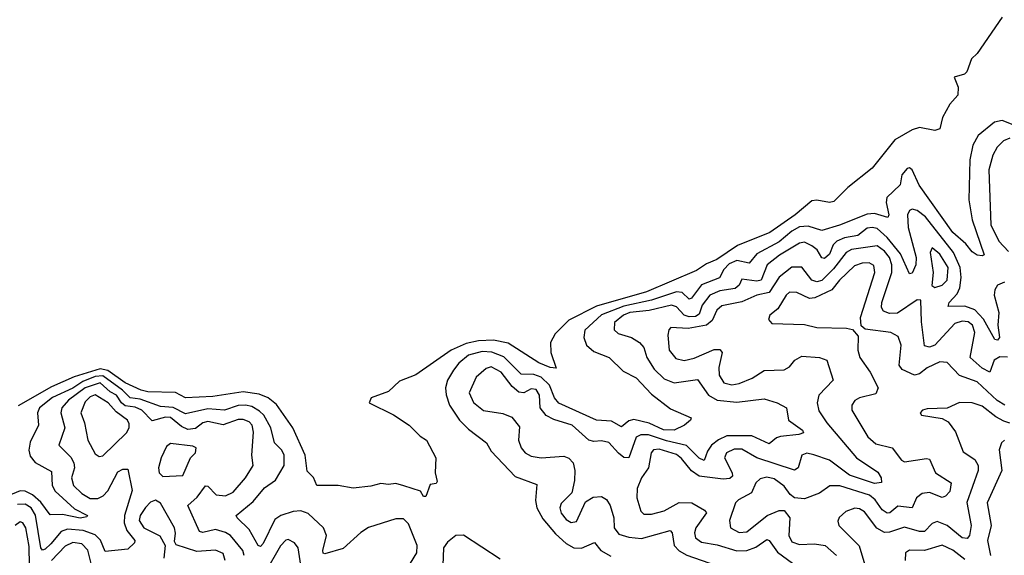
# Model space of a CAD drawing. Extents: x 1678431 to 1860718, y 384618 to 522882.
# Tile 20 of 256: x 1739294 to 1743223, y 407966 to 410104. Entities that reach past the tile are written whole.
import ezdxf

# ---------------------------------------------------------------- set-up
doc = ezdxf.new("R2010")
doc.units = 0

msp = doc.modelspace()

# ---------------------------------------------------------------- linework, layer by layer
at = {"layer": '0CON10XD'}
for points in [[(1743214.1, 410115), (1743115, 409970), (1743091.7, 409948.3), (1743073.9, 409896.1), (1743063.6, 409886.4), (1743023.3, 409875), (1743039.2, 409835), (1743037.1, 409802.9), (1743005, 409767.5), (1742976.8, 409713.2), (1742965, 409668.8), (1742945, 409662), (1742885, 409674.4), (1742855, 409664.6), (1742786.5, 409625), (1742695, 409511.2), (1742598.1, 409435), (1742542, 409378), (1742525.3, 409374.7), (1742475, 409383.8), (1742455, 409381.6), (1742388.6, 409325), (1742286.9, 409255), (1742157.7, 409202.3), (1742075, 409146.3), (1742035, 409129.7), (1741995, 409103), (1741795, 409018.1), (1741595, 408960.1), (1741484.9, 408905.1)], [(1743385, 409634.1), (1743215, 409702.4), (1743183.2, 409695), (1743118, 409642), (1743097.2, 409602.8), (1743085.2, 409545), (1743081.7, 409385), (1743094.8, 409305), (1743142.5, 409165), (1743135, 409161.2), (1743115, 409164.2), (1743095, 409176.9), (1743069, 409209), (1743017.3, 409255), (1742883.6, 409443.6), (1742855, 409504.3), (1742845, 409512.5), (1742835, 409510), (1742813.6, 409485), (1742807.1, 409445), (1742754.1, 409395), (1742751.8, 409375), (1742762.1, 409325), (1742758, 409315), (1742705, 409330.7), (1742675, 409328.4), (1742565, 409283.5), (1742495, 409262.9), (1742439.9, 409279.9), (1742405, 409277.2), (1742375, 409259.7), (1742325, 409216.8), (1742235, 409170), (1742205, 409131.6), (1742155, 409143.2), (1742125, 409130.1), (1742103, 409107), (1742086.2, 409073.8), (1742015, 409046.1), (1741975, 408992.4), (1741965, 408988.4), (1741937.5, 409015), (1741915, 409018.4), (1741815.2, 408984.8), (1741705, 408960.8), (1741615, 408925.6), (1741548.8, 408865), (1741545.3, 408835), (1741555.3, 408805.3), (1741585, 408778.9), (1741646.5, 408755), (1741701.5, 408701.5), (1741753.8, 408675), (1741815, 408609.1), (1741890.5, 408550.5), (1741973.3, 408515), (1741971.2, 408505), (1741946.7, 408485), (1741905, 408465.8), (1741862.7, 408467.2), (1741805, 408492.8), (1741745, 408507.4), (1741725, 408503), (1741695, 408479.2), (1741655, 408500.8), (1741595, 408505.2), (1741445, 408572.8), (1741427.7, 408595), (1741407.3, 408645), (1741375, 408676.4), (1741345, 408688.3), (1741295, 408689.1), (1741225, 408758.8), (1741177.2, 408777.2), (1741139.3, 408779.3), (1741084.8, 408765), (1741046.6, 408733.4), (1741024.8, 408705), (1741000.8, 408665), (1740992.6, 408635), (1740995, 408606), (1741009.2, 408565), (1741048.2, 408505), (1741085, 408469.2), (1741156.9, 408415), (1741175, 408381.9), (1741270.4, 408280.4), (1741357.9, 408247.9), (1741351.4, 408185), (1741356.9, 408155), (1741381, 408111), (1741431.7, 408051.7), (1741475, 408013.2), (1741505.6, 407995.6), (1741535.2, 407994.8), (1741587.2, 408017.2), (1741612.2, 407985), (1741652.3, 407962.3)], [(1743245, 409631), (1743219.3, 409620.7), (1743194.8, 409595.2), (1743177.1, 409562.9), (1743160.7, 409505), (1743169.7, 409285), (1743200.6, 409220.6), (1743239.2, 409179.2)], [(1743223.4, 409056.6), (1743195.9, 409045), (1743184.6, 409025.4), (1743183, 409005), (1743201, 408935), (1743197.5, 408885), (1743203.8, 408835), (1743196, 408825), (1743185, 408827.7), (1743139.3, 408909.3), (1743105.3, 408945.3), (1743065, 408959.9), (1742998.6, 408958.6), (1743003.4, 408975), (1743035, 409010), (1743046, 409034), (1743050.7, 409075), (1743046.5, 409115), (1743020, 409175), (1742907.9, 409317.9), (1742875, 409341.9), (1742855, 409348.3), (1742845, 409342.9), (1742837, 409325), (1742839.1, 409275), (1742871, 409155), (1742869.8, 409125), (1742855, 409092.9), (1742845, 409089.2), (1742808.9, 409168.9), (1742755.7, 409235), (1742715, 409270), (1742695, 409275.2), (1742675, 409272), (1742637.9, 409242.1), (1742585, 409233.6), (1742555, 409220.5), (1742540.5, 409205), (1742525, 409168.6), (1742505, 409151.1), (1742495, 409153.8), (1742475.9, 409185), (1742455, 409201), (1742425, 409215.6), (1742405, 409212.5), (1742326.1, 409163.9), (1742276.2, 409125), (1742252.8, 409065), (1742235, 409060.9), (1742175, 409068.5), (1742164.8, 409045), (1742149, 409031), (1742088, 409022), (1742047.6, 409005), (1742017.4, 408965), (1742005, 408928.1), (1741990.6, 408919.4), (1741965, 408917.6), (1741945, 408924.3), (1741915, 408958), (1741895, 408964.9), (1741805, 408943.2), (1741728.9, 408935), (1741703.3, 408925), (1741667.8, 408895), (1741665.7, 408865.7), (1741681.7, 408851.7), (1741735.2, 408835.2), (1741766.9, 408815), (1741783.9, 408795), (1741796.5, 408755), (1741825, 408709.2)], [(1743235, 408756.3), (1743205, 408757.9), (1743182.3, 408745), (1743165, 408696.5), (1743135, 408713.1), (1743086.2, 408755), (1743105.2, 408855), (1743095.9, 408885), (1743078.4, 408898.4), (1743055, 408901), (1743025, 408890.8), (1742945, 408805.2), (1742925, 408797.5), (1742905, 408802.5), (1742892.3, 408897.7), (1742890, 408985), (1742874.8, 408985.2), (1742797.2, 408932.8), (1742765, 408930.8), (1742740.5, 408940.5), (1742732.7, 408955), (1742734.4, 408975), (1742774.5, 409095), (1742773.8, 409125), (1742764.1, 409155), (1742745, 409179.8), (1742715, 409201.6), (1742613.5, 409186.5), (1742591.6, 409175), (1742540.8, 409109.2), (1742495, 409062.8), (1742475, 409058.3), (1742455, 409064.4), (1742415, 409116.6), (1742375, 409116.8), (1742325, 409076.7), (1742285, 409014.8), (1742235, 409004.5), (1742175, 408978.4), (1742095, 408961.9), (1742075.2, 408945), (1742057.2, 408902.8), (1742034.7, 408885.3), (1741961.1, 408871.1), (1741892, 408875), (1741883.6, 408866.4), (1741879.6, 408845), (1741885.3, 408785), (1741912.2, 408752.2), (1741945, 408743.5), (1741985, 408753.3), (1742065, 408787.5), (1742087.7, 408787.7), (1742097.2, 408775), (1742083.9, 408715), (1742085, 408684.4), (1742104.1, 408655), (1742135, 408646), (1742165, 408651.2), (1742217.2, 408672.8), (1742265, 408703.1), (1742345, 408706.5), (1742365, 408718.9), (1742386.7, 408745), (1742415, 408761.2), (1742485, 408755.9), (1742514.4, 408745), (1742540, 408665), (1742482.3, 408605), (1742476.2, 408575), (1742483, 408543), (1742514.7, 408495), (1742633.6, 408355), (1742717.6, 408297.6), (1742731.1, 408275), (1742733.4, 408256.6), (1742705, 408252.6), (1742605, 408286.4), (1742525.1, 408345.1), (1742463.1, 408366.9), (1742435, 408373.2), (1742414.8, 408365.2), (1742400.3, 408315), (1742385, 408306.2), (1742235.6, 408355.6), (1742175, 408389), (1742145, 408389.4), (1742114, 408375), (1742105.8, 408355), (1742136.8, 408295), (1742138.2, 408281.8), (1742128.1, 408271.9), (1742100.8, 408269.2), (1742005, 408282.3), (1741975, 408302.7), (1741935, 408352.5), (1741915, 408368.2), (1741845, 408389.3), (1741822.8, 408387.2), (1741813.7, 408375), (1741803.4, 408315), (1741774.6, 408275), (1741757.3, 408232.7), (1741756.5, 408195), (1741772, 408142), (1741785, 408130.4), (1741815, 408130), (1741865, 408143.6), (1741925, 408176.8), (1741975.4, 408175.4), (1742026.5, 408146.5), (1742034.7, 408135), (1741991.9, 408075), (1741986.3, 408055), (1741990.9, 408035), (1742015, 408018.1), (1742077, 408007), (1742155, 407984.1), (1742194.8, 407985.2), (1742231.1, 407998.9), (1742275, 408029.2), (1742285, 408025.5), (1742317.8, 407977.8), (1742377.1, 407935)], [(1742945, 409035.5), (1742975, 409044.2), (1742995.4, 409065), (1742999, 409115), (1742965, 409168.7), (1742935, 409193.5), (1742926.5, 409175), (1742938.7, 409095), (1742933.1, 409043.1), (1742945, 409035.5)], [(1743225, 408565.3), (1743195, 408583.5), (1743115, 408658.9), (1743043.6, 408683.6), (1742995, 408736.1), (1742965, 408738.8), (1742915, 408714.7), (1742885, 408690.9), (1742865, 408685.3), (1742815, 408707.1), (1742803, 408725), (1742811.1, 408805), (1742799.3, 408839.3), (1742770, 408855), (1742668.2, 408868.2), (1742651.5, 408881.5), (1742648.6, 408915), (1742706.3, 409095), (1742702.6, 409122.6), (1742683.6, 409133.6), (1742655, 409132.9), (1742625, 409121.9), (1742565, 409064.8), (1742535, 409025.9), (1742466.2, 408993.8), (1742445, 408990.8), (1742395, 409015.3), (1742365, 409015.8), (1742352.1, 409005), (1742319.7, 408950.3), (1742287.5, 408925), (1742282.1, 408907.9), (1742295, 408891.4), (1742425, 408886.9), (1742475, 408874.7), (1742592.7, 408872.7), (1742616.9, 408866.9), (1742640.3, 408840.3), (1742638, 408785), (1742646.1, 408755), (1742687.4, 408697.4), (1742719.5, 408635), (1742710, 408610), (1742645, 408594.5), (1742626.7, 408583.3), (1742614.4, 408565), (1742614.5, 408545), (1742678.3, 408438.3), (1742710.8, 408410.8), (1742775, 408394.6), (1742812.5, 408345), (1742825, 408338.7), (1742912.9, 408352.9), (1742925, 408349.6), (1742947.8, 408295), (1743010.4, 408255), (1743005, 408220.6), (1742988.2, 408201.8), (1742975, 408196.9), (1742925, 408215.9), (1742895, 408212.1), (1742871.9, 408195), (1742855.2, 408154.8), (1742797.8, 408162.2), (1742766.2, 408135), (1742755, 408133.8), (1742735, 408148), (1742707.7, 408187.8), (1742685, 408206.5), (1742566.7, 408243.3), (1742526.8, 408243.2), (1742485.5, 408214.5), (1742425, 408191.6), (1742385.2, 408195.2), (1742368, 408208), (1742345, 408242.2), (1742305, 408270.8), (1742275, 408277.7), (1742248.4, 408271.6), (1742231.6, 408255), (1742213.8, 408215), (1742162.5, 408187.5), (1742150.4, 408175), (1742125.9, 408105), (1742130, 408075), (1742165, 408057), (1742195, 408059.6), (1742276.2, 408125), (1742325, 408145.3), (1742344.2, 408144.2), (1742367.6, 408115), (1742362.4, 408045), (1742375, 408020), (1742405, 408008.8), (1742465, 408011.6), (1742507.8, 408005), (1742552.7, 407965)], [(1741484.9, 408905.1), (1741430.3, 408849.7), (1741412.5, 408815), (1741413.3, 408775), (1741435, 408712.5), (1741410, 408715), (1741365, 408734.2), (1741242.7, 408812.7), (1741185, 408824.3), (1741125, 408821.8), (1741075, 408811.8), (1741015, 408784.5), (1740875, 408686.1), (1740809.2, 408660.8), (1740765, 408619.2), (1740696.2, 408595), (1740688.8, 408575), (1740785, 408526.2), (1740848, 408485), (1740891.5, 408441.5), (1740917.5, 408425), (1740954, 408355), (1740952, 408295), (1740959.3, 408260.7), (1740955, 408252.5), (1740931.7, 408248.3), (1740915, 408200), (1740905, 408200), (1740892.5, 408222.5), (1740826.8, 408243.2), (1740795, 408252.5), (1740765, 408248.5), (1740735, 408252.7), (1740695, 408241.9), (1740625, 408234.2), (1740565, 408244), (1740480, 408245), (1740465.8, 408275.8), (1740441.3, 408301.3), (1740432.8, 408365), (1740384, 408475), (1740317.9, 408567.9), (1740285.1, 408595.1), (1740249.2, 408609.2), (1740185, 408618.1), (1740065, 408600), (1739955, 408594.1), (1739915, 408615.2), (1739805, 408618.9), (1739778.2, 408625), (1739714.5, 408655), (1739645, 408703.4), (1739615, 408710.6), (1739511.1, 408678.9), (1739420.9, 408639.1), (1739286.9, 408563.1)], [(1741825, 408709.2), (1741865, 408670.8), (1741905, 408654.3), (1741998.2, 408668.2), (1742041.8, 408605), (1742076.9, 408585), (1742155, 408577), (1742265, 408591.1), (1742317.1, 408575), (1742354.3, 408555), (1742361.9, 408505), (1742417.5, 408465), (1742422, 408455), (1742402.5, 408447.5), (1742329.4, 408440.6), (1742313.3, 408435), (1742285, 408411.2), (1742215, 408442.5), (1742115, 408442.2), (1742082.6, 408427.4), (1742054, 408405), (1742037.8, 408382.2), (1742025, 408344.6), (1742005, 408353.3), (1741955, 408404.8), (1741875, 408422.7), (1741802.9, 408447.1), (1741772.7, 408447.3), (1741753.1, 408436.9), (1741724.7, 408355.3), (1741705, 408356.3), (1741683.9, 408373.9), (1741645, 408416), (1741615, 408423.5), (1741585, 408420.4), (1741565.2, 408425.2), (1741498.7, 408485), (1741425, 408508.3), (1741394.6, 408524.6), (1741371, 408555), (1741368, 408605), (1741355, 408627.3), (1741335, 408630), (1741305, 408614.7), (1741285, 408617.8), (1741259.3, 408639.3), (1741215, 408697), (1741175, 408718.6), (1741155, 408712.2), (1741115, 408676.4), (1741087.4, 408615), (1741105, 408575.4), (1741145, 408543.3), (1741222.3, 408532.2), (1741257.7, 408517.8), (1741288.3, 408478.3), (1741284.2, 408425), (1741295.3, 408395), (1741311.1, 408375), (1741335, 408362), (1741375, 408354.7), (1741465, 408361.1), (1741485, 408353.5), (1741501.8, 408335), (1741508.7, 408305), (1741507.7, 408265), (1741497.3, 408215), (1741455, 408172.2), (1741448.7, 408155), (1741455, 408133.6), (1741475, 408108.7), (1741495, 408096.9), (1741515, 408100.5), (1741551.3, 408178.7), (1741581.5, 408198.5), (1741615, 408200.7), (1741635, 408188.2), (1741650.5, 408165), (1741664.2, 408115), (1741666.2, 408075), (1741685, 408050.5), (1741725, 408038.1), (1741775, 408032.8), (1741888.8, 408065), (1741898, 408055), (1741904.8, 408005), (1741925, 407984.3), (1741955.9, 407965.9), (1742073.8, 407925)], [(1740110.8, 408545), (1740045, 408550.2), (1739955, 408530.8), (1739905.6, 408555.6), (1739855, 408559.7), (1739775, 408588.7), (1739734.5, 408594.5), (1739703.7, 408625), (1739625, 408682.1), (1739595, 408679.5), (1739545, 408659.7), (1739505, 408633.8), (1739424, 408596), (1739372.5, 408555), (1739364.3, 408535), (1739369.1, 408485), (1739335, 408417.5), (1739329.4, 408385), (1739335, 408361.8), (1739355, 408336), (1739420.5, 408300.5), (1739423.8, 408245), (1739435, 408222.5), (1739511.9, 408151.9), (1739564, 408125), (1739561.2, 408118.8), (1739535, 408113.8), (1739465, 408128.5), (1739415, 408127.1), (1739378.1, 408178.1), (1739345, 408207.7), (1739315, 408221.5), (1739295, 408223.3), (1739225, 408194.2)], [(1740188.9, 407965), (1740184.2, 407985), (1740134.2, 408044.2), (1740115, 408057.4), (1740075, 408068.6), (1740025, 408057.4), (1740010.6, 408060.6), (1739964.7, 408165), (1740001.6, 408198.4), (1740035, 408243.3), (1740045, 408242.2), (1740077.6, 408207.6), (1740115, 408203.1), (1740145, 408218.1), (1740195.2, 408275), (1740225.6, 408325), (1740220.2, 408365), (1740226.9, 408456.9), (1740221.2, 408485), (1740208.9, 408498.9), (1740185, 408508.1), (1740165, 408507.5), (1740105, 408487.2), (1740045, 408500.6), (1740024.7, 408495.3), (1739995, 408472.1), (1739965, 408468.5), (1739939.6, 408479.6), (1739895, 408515.8), (1739875, 408517.6), (1739822.4, 408502.4), (1739781.5, 408545), (1739755, 408556.9), (1739715, 408562.6), (1739700, 408575), (1739679.6, 408605), (1739655, 408618.3), (1739615, 408654.3), (1739555, 408634.5), (1739487.7, 408585), (1739461.3, 408555), (1739458.3, 408535), (1739473.9, 408475), (1739449.3, 408405), (1739497.3, 408357.3), (1739510.2, 408335), (1739511.7, 408315), (1739499.8, 408275), (1739507.9, 408245), (1739542.2, 408212.2), (1739575, 408192.6), (1739605, 408192.3), (1739626.9, 408203.1), (1739645, 408223.3), (1739685, 408298.7), (1739705, 408309.3), (1739725, 408309.2), (1739743, 408225), (1739711.5, 408125), (1739710.9, 408095), (1739720.5, 408065), (1739752.6, 408025), (1739751.8, 408015), (1739725, 407990.2), (1739635, 407981.4), (1739615.6, 408025.6), (1739595, 408047.1), (1739546.7, 408065), (1739485, 408070), (1739458.6, 408061.4), (1739418.5, 408011.5), (1739395, 407990.3), (1739385, 407986.8), (1739378.2, 407995), (1739356.1, 408126.1), (1739339.8, 408155), (1739315, 408170.4), (1739285, 408168.2)], [(1739610.6, 408360.6), (1739625, 408362.9), (1739719.3, 408455), (1739730.4, 408475), (1739730.9, 408490.9), (1739723.8, 408505), (1739678.9, 408538.9), (1739646.5, 408575), (1739595, 408606.9), (1739575, 408598.3), (1739555, 408578.1), (1739537.7, 408535), (1739552.4, 408495), (1739565.3, 408425), (1739595, 408371.5), (1739610.6, 408360.6)], [(1743245, 408493), (1743221.2, 408501.2), (1743188.9, 408518.9), (1743135, 408561.7), (1743095, 408574.2), (1743043.7, 408576.3), (1742995, 408552.9), (1742915, 408550.8), (1742896.7, 408545), (1742886.7, 408535), (1742892.5, 408525), (1742975, 408511.4), (1742998.5, 408498.5), (1743028.2, 408458.2), (1743058.7, 408378.7), (1743105, 408348.9), (1743118.2, 408325), (1743118.8, 408305), (1743073.1, 408176.9), (1743091, 408085), (1743084.1, 408045), (1743075, 408032.3), (1743055, 408035.8), (1742995.1, 408085.1)], [(1740853.7, 407935), (1740878.1, 407975), (1740879.3, 408005), (1740845, 408091.4), (1740825, 408111.5), (1740795, 408110.8), (1740685, 408076.7), (1740655, 408057.2), (1740585, 407993.5), (1740511.6, 407971.6), (1740504.1, 407974.1), (1740502.9, 407985), (1740517.3, 408045), (1740505.4, 408075), (1740445, 408132.8), (1740415, 408143.3), (1740385, 408141.1), (1740335.4, 408125), (1740311.5, 408108.5), (1740265, 408013.5), (1740255, 408000.5), (1740245, 408004.4), (1740208.8, 408068.8), (1740161.1, 408115), (1740158.1, 408125), (1740225, 408180.9), (1740270.4, 408235), (1740315, 408265.9), (1740348.9, 408325), (1740348.5, 408365), (1740339.8, 408385), (1740310, 408415), (1740296.2, 408475), (1740267.5, 408525), (1740251, 408541), (1740219.4, 408559.4), (1740195, 408565.7), (1740165, 408563.5), (1740110.8, 408545)], [(1743224.3, 408425.7), (1743211.4, 408415), (1743202.9, 408387.1), (1743213.5, 408305), (1743154.3, 408175), (1743170.5, 408085), (1743155.7, 408025), (1743168.2, 407965)], [(1739865, 408280), (1739945, 408284.4), (1739974.7, 408355.3), (1739995.5, 408375), (1739997.8, 408395), (1739985, 408401.8), (1739895, 408411.8), (1739879.8, 408400.2), (1739857.7, 408355), (1739847.5, 408315), (1739850.6, 408295), (1739865, 408280)], [(1740113.3, 407945), (1740105, 407973.6), (1740075, 407985.7), (1740000.7, 407980.7), (1739917.4, 408007.4), (1739910.9, 408020.9), (1739915.8, 408054.2), (1739911.9, 408075), (1739855, 408174.5), (1739835, 408186.2), (1739815, 408177.7), (1739795, 408156.8), (1739773.7, 408125), (1739769.8, 408105), (1739789.1, 408075), (1739853.2, 408043.2), (1739874.6, 408005), (1739868.9, 407955)], [(1742995.1, 408085.1), (1742955, 408100.3), (1742935, 408092.3), (1742905, 408061), (1742885, 408060.7), (1742825, 408078.5), (1742765, 408057.6), (1742745, 408056.8), (1742714.6, 408074.6), (1742665, 408138.9), (1742645, 408150.9), (1742626, 408154), (1742589.9, 408140.1), (1742563.6, 408116.4), (1742558, 408102), (1742562.1, 408085), (1742643.7, 408003.7), (1742670.8, 407915)], [(1739332.2, 407925), (1739331.1, 408001.1), (1739317.8, 408075), (1739306.3, 408095), (1739295, 408099.2), (1739275, 408084.5)], [(1740421.5, 407891.5), (1740405, 407995.7), (1740390, 408015), (1740365, 408029.1), (1740355, 408026.4), (1740335, 408003.1), (1740271.9, 407895)], [(1741210.9, 407950.9), (1741065, 408046.5), (1741034.1, 408045), (1741001.3, 408018.7), (1740984.9, 407995.1), (1740979.6, 407855)], [(1739585, 407906.5), (1739565.9, 407985.9), (1739541.3, 408011.3), (1739505, 408017.4), (1739475, 408002.2), (1739420, 407945)], [(1743065, 407949.2), (1743016.9, 407986.9), (1742975, 408006.6), (1742905, 407985.2), (1742845, 407986.1), (1742828.1, 407975), (1742826.7, 407945)]]:
    msp.add_lwpolyline(points, dxfattribs=at)

doc.saveas('drawing.dxf')
